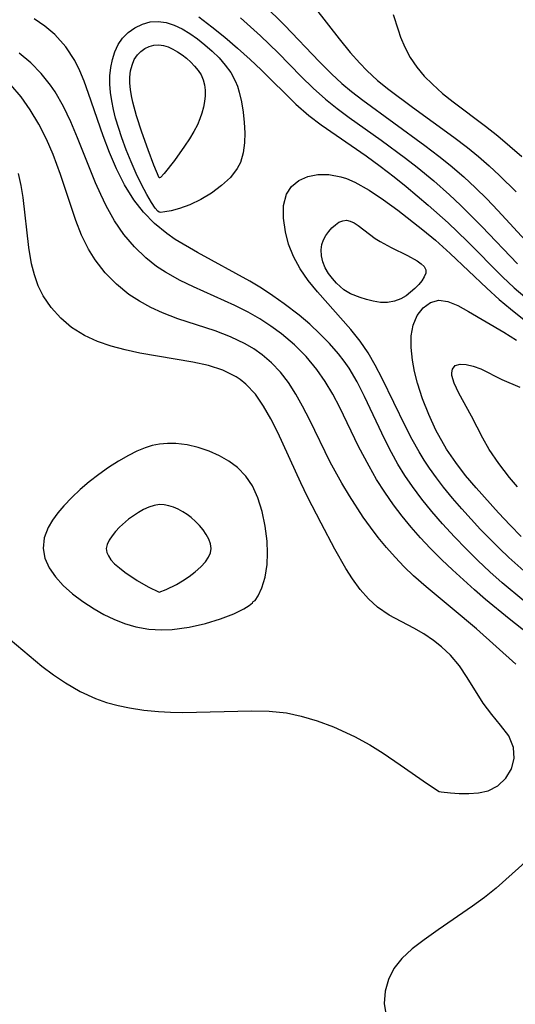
# Model space of a CAD drawing. Header units: inches. Extents: x 1073367 to 1082519, y 1569854 to 1574957.
# Tile 194 of 256: x 1076324 to 1076376, y 1573655 to 1573760. Entities that reach past the tile are written whole.
import ezdxf

# ---------------------------------------------------------------- set-up
doc = ezdxf.new("R2010")
doc.units = ezdxf.units.IN
doc.header["$MEASUREMENT"] = 0
doc.layers.add('CGG_CurvaNivelLidar_v1', color=7, linetype='Continuous', lineweight=30, true_color=0x008008)

msp = doc.modelspace()

# ---------------------------------------------------------------- linework, layer by layer
at = {"layer": 'CGG_CurvaNivelLidar_v1'}
for points in [[(1076353.7594, 1573762.8134, 68.5), (1076357.648, 1573757.7678, 68.5), (1076358.8363, 1573756.3169, 68.5), (1076359.8355, 1573755.2062, 68.5), (1076360.6086, 1573754.4136, 68.5), (1076361.7436, 1573753.373, 68.5), (1076362.9407, 1573752.3874, 68.5), (1076365.4489, 1573750.5117, 68.5), (1076369.8525, 1573747.3477, 68.5), (1076371.3068, 1573746.2364, 68.5), (1076372.4638, 1573745.2783, 68.5), (1076373.5903, 1573744.282, 68.5), (1076374.692, 1573743.2557, 68.5), (1076376.4588, 1573741.5189, 68.5)], [(1076349.6119, 1573761.4188, 68), (1076351.8704, 1573759.2127, 68), (1076355.5401, 1573755.3807, 68), (1076356.8466, 1573754.0644, 68), (1076357.9433, 1573753.0508, 68), (1076358.9659, 1573752.1934, 68), (1076360.1648, 1573751.2584, 68), (1076366.7735, 1573746.4679, 68), (1076368.2633, 1573745.3309, 68), (1076369.465, 1573744.3654, 68), (1076370.8972, 1573743.1224, 68), (1076372.1346, 1573741.9702, 68), (1076373.3397, 1573740.7833, 68), (1076374.5135, 1573739.5663, 68), (1076377.8724, 1573735.9121, 68)], [(1076377.2876, 1573698.0912, 67), (1076374.9885, 1573700.0282, 67), (1076373.6826, 1573701.1944, 67), (1076372.4045, 1573702.389, 67), (1076371.1567, 1573703.6125, 67), (1076369.9056, 1573704.9044, 67), (1076368.6333, 1573706.2881, 67), (1076367.5158, 1573707.5769, 67), (1076366.4454, 1573708.8987, 67), (1076365.4336, 1573710.2601, 67), (1076364.6443, 1573711.4285, 67), (1076363.9038, 1573712.6264, 67), (1076363.2116, 1573713.8505, 67), (1076362.4968, 1573715.2373, 67), (1076360.342, 1573719.8179, 67), (1076359.5531, 1573721.358, 67), (1076358.6972, 1573722.8047, 67), (1076358.1762, 1573723.566, 67), (1076357.5828, 1573724.3348, 67), (1076356.6275, 1573725.4291, 67), (1076355.6014, 1573726.4727, 67), (1076354.5171, 1573727.4716, 67), (1076353.3844, 1573728.4295, 67), (1076351.7933, 1573729.6585, 67), (1076350.6066, 1573730.5, 67), (1076349.3912, 1573731.3009, 67), (1076348.1489, 1573732.0567, 67), (1076342.5937, 1573735.0987, 67), (1076340.2334, 1573736.4884, 67), (1076339.3172, 1573737.1105, 67), (1076338.0258, 1573738.1721, 67), (1076336.8536, 1573739.3731, 67), (1076335.8089, 1573740.7012, 67), (1076334.8231, 1573742.282, 67), (1076333.9708, 1573743.9686, 67), (1076333.2338, 1573745.6978, 67), (1076332.5677, 1573747.469, 67), (1076331.0074, 1573751.9771, 67), (1076330.5267, 1573753.2785, 67), (1076330.0692, 1573754.3998, 67), (1076329.5486, 1573755.4685, 67), (1076328.5959, 1573756.9326, 67), (1076327.4362, 1573758.2299, 67), (1076326.3772, 1573759.1264, 67), (1076325.2096, 1573759.8929, 67)], [(1076342.7158, 1573760.1239, 67), (1076344.1086, 1573759.0656, 67), (1076345.4992, 1573757.9445, 67), (1076346.857, 1573756.7871, 67), (1076348.1812, 1573755.5977, 67), (1076349.3607, 1573754.4828, 67), (1076353.0491, 1573750.8616, 67), (1076354.4388, 1573749.6466, 67), (1076355.747, 1573748.6438, 67), (1076360.514, 1573745.3614, 67), (1076362.0233, 1573744.2648, 67), (1076363.5046, 1573743.1247, 67), (1076364.7716, 1573742.0935, 67), (1076367.1112, 1573740.1198, 67), (1076369.2264, 1573738.2364, 67), (1076371.2503, 1573736.2826, 67), (1076375.0124, 1573732.5053, 67), (1076376.2625, 1573731.3477, 67), (1076377.3907, 1573730.3772, 67)], [(1076347.1722, 1573760.0222, 67.5), (1076349.2751, 1573758.1135, 67.5), (1076351.1712, 1573756.2829, 67.5), (1076353.6294, 1573753.7733, 67.5), (1076354.8904, 1573752.5346, 67.5), (1076356.2012, 1573751.359, 67.5), (1076357.4327, 1573750.3795, 67.5), (1076358.7065, 1573749.4435, 67.5), (1076362.1305, 1573747.0161, 67.5), (1076364.6915, 1573745.1278, 67.5), (1076365.9498, 1573744.1491, 67.5), (1076367.7223, 1573742.6873, 67.5), (1076369.376, 1573741.2174, 67.5), (1076370.5414, 1573740.1185, 67.5), (1076372.8046, 1573737.8514, 67.5), (1076376.605, 1573733.8804, 67.5)], [(1076363.394, 1573760.3519, 69), (1076363.9161, 1573758.7258, 69), (1076364.1801, 1573757.9759, 69), (1076364.6332, 1573756.9001, 69), (1076365.2027, 1573755.8163, 69), (1076365.9056, 1573754.7589, 69), (1076366.6798, 1573753.835, 69), (1076367.5571, 1573752.9519, 69), (1076368.6491, 1573751.9864, 69), (1076369.7657, 1573751.0931, 69), (1076373.2161, 1573748.5111, 69), (1076374.5205, 1573747.4709, 69), (1076377.0684, 1573745.2947, 69)], [(1076378.4196, 1573694.0608, 67.5), (1076375.7132, 1573696.193, 67.5), (1076373.223, 1573698.2449, 67.5), (1076372.0264, 1573699.2776, 67.5), (1076369.6886, 1573701.3937, 67.5), (1076368.5505, 1573702.4759, 67.5), (1076367.3195, 1573703.7058, 67.5), (1076366.2873, 1573704.8051, 67.5), (1076365.29, 1573705.9347, 67.5), (1076364.3328, 1573707.0966, 67.5), (1076363.423, 1573708.2943, 67.5), (1076362.501, 1573709.6304, 67.5), (1076361.6346, 1573711.0039, 67.5), (1076360.8272, 1573712.3892, 67.5), (1076359.718, 1573714.4876, 67.5), (1076357.7088, 1573718.6281, 67.5), (1076356.9676, 1573720.0348, 67.5), (1076356.1686, 1573721.3925, 67.5), (1076355.2833, 1573722.6831, 67.5), (1076354.1461, 1573724.0434, 67.5), (1076352.8868, 1573725.2958, 67.5), (1076351.5274, 1573726.4477, 67.5), (1076350.3934, 1573727.2867, 67.5), (1076349.2115, 1573728.0607, 67.5), (1076347.9847, 1573728.7647, 67.5), (1076346.5482, 1573729.4769, 67.5), (1076342.1644, 1573731.4356, 67.5), (1076340.7414, 1573732.129, 67.5), (1076339.1774, 1573733.0028, 67.5), (1076338.2417, 1573733.6238, 67.5), (1076337.1134, 1573734.5153, 67.5), (1076335.8778, 1573735.7051, 67.5), (1076334.7634, 1573737.0163, 67.5), (1076333.7791, 1573738.439, 67.5), (1076332.8877, 1573740.0406, 67.5), (1076332.3032, 1573741.2477, 67.5), (1076331.7524, 1573742.4849, 67.5), (1076329.8232, 1573747.275, 67.5), (1076329.1111, 1573748.969, 67.5), (1076328.3318, 1573750.6106, 67.5), (1076327.4434, 1573752.1674, 67.5), (1076326.9779, 1573752.855, 67.5), (1076325.9794, 1573754.1, 67.5), (1076324.865, 1573755.2357, 67.5), (1076323.6491, 1573756.2587, 67.5)], [(1076376.4332, 1573691.3915, 68), (1076372.2434, 1573695.1172, 68), (1076369.6754, 1573697.2954, 68), (1076366.8927, 1573699.5991, 68), (1076365.5697, 1573700.751, 68), (1076364.5663, 1573701.717, 68), (1076363.6021, 1573702.7287, 68), (1076362.6724, 1573703.7784, 68), (1076361.8013, 1573704.8286, 68), (1076360.9654, 1573705.9107, 68), (1076360.1901, 1573706.9957, 68), (1076358.7349, 1573709.2395, 68), (1076357.9309, 1573710.588, 68), (1076356.7047, 1573712.8354, 68), (1076354.5258, 1573717.294, 68), (1076353.7597, 1573718.7915, 68), (1076353.0436, 1573720.0643, 68), (1076352.2665, 1573721.2732, 68), (1076351.4028, 1573722.3955, 68), (1076350.4733, 1573723.371, 68), (1076349.4507, 1573724.2445, 68), (1076348.5843, 1573724.8603, 68), (1076347.6695, 1573725.4084, 68), (1076346.1043, 1573726.1521, 68), (1076344.4596, 1573726.7699, 68), (1076340.5132, 1573728.0674, 68), (1076338.857, 1573728.7027, 68), (1076337.6173, 1573729.2683, 68), (1076336.4268, 1573729.9111, 68), (1076335.2999, 1573730.6418, 68), (1076333.9652, 1573731.7229, 68), (1076332.7646, 1573732.9488, 68), (1076331.7086, 1573734.3052, 68), (1076330.9953, 1573735.454, 68), (1076330.2728, 1573736.9353, 68), (1076329.6614, 1573738.4951, 68), (1076328.0397, 1573743.3896, 68), (1076327.2471, 1573745.4837, 68), (1076326.5232, 1573747.1348, 68), (1076325.7164, 1573748.7332, 68), (1076324.8139, 1573750.2575, 68), (1076323.8411, 1573751.6277, 68), (1076322.7554, 1573752.8812, 68)], [(1076320.628, 1573695.7008, 68.5), (1076326.0449, 1573691.1727, 68.5), (1076327.2728, 1573690.2474, 68.5), (1076328.5432, 1573689.3886, 68.5), (1076330.1125, 1573688.4735, 68.5), (1076331.7505, 1573687.7202, 68.5), (1076332.9296, 1573687.3174, 68.5), (1076334.1413, 1573686.9978, 68.5), (1076335.3781, 1573686.7417, 68.5), (1076336.8974, 1573686.4987, 68.5), (1076338.4389, 1573686.3357, 68.5), (1076339.7373, 1573686.2688, 68.5), (1076341.0456, 1573686.2514, 68.5), (1076348.3361, 1573686.4416, 68.5), (1076350.2022, 1573686.3861, 68.5), (1076352.0522, 1573686.1995, 68.5), (1076353.6263, 1573685.8679, 68.5), (1076355.3049, 1573685.3637, 68.5), (1076357.0383, 1573684.7163, 68.5), (1076359.2833, 1573683.697, 68.5), (1076360.9059, 1573682.8024, 68.5), (1076362.3301, 1573681.9163, 68.5), (1076364.1496, 1573680.6886, 68.5), (1076367.041, 1573678.6592, 68.5), (1076368.2965, 1573677.8731, 68.5), (1076368.5, 1573677.814, 68.5), (1076369.4798, 1573677.7092, 68.5), (1076370.4252, 1573677.6598, 68.5), (1076371.4296, 1573677.6462, 68.5), (1076372.4802, 1573677.7178, 68.5), (1076373.4995, 1573677.9462, 68.5), (1076374.5333, 1573678.4745, 68.5), (1076375.369, 1573679.2665, 68.5), (1076375.9573, 1573680.2532, 68.5), (1076376.253, 1573681.3499, 68.5), (1076376.2005, 1573682.5228, 68.5), (1076375.6752, 1573683.7583, 68.5), (1076374.8156, 1573684.8934, 68.5), (1076373.8652, 1573686.0388, 68.5), (1076372.9468, 1573687.2517, 68.5), (1076371.2682, 1573689.9796, 68.5), (1076370.4346, 1573691.1875, 68.5), (1076369.48, 1573692.3223, 68.5), (1076368.5221, 1573693.2315, 68.5), (1076367.668, 1573693.9054, 68.5), (1076366.6475, 1573694.5847, 68.5), (1076365.5878, 1573695.1935, 68.5), (1076362.9552, 1573696.5952, 68.5), (1076361.7347, 1573697.42, 68.5), (1076360.7651, 1573698.302, 68.5), (1076359.8801, 1573699.3176, 68.5), (1076359.0633, 1573700.4372, 68.5), (1076358.3671, 1573701.5273, 68.5), (1076357.1963, 1573703.6082, 68.5), (1076355.729, 1573706.3562, 68.5), (1076354.2912, 1573709.1587, 68.5), (1076353.584, 1573710.6334, 68.5), (1076351.1363, 1573715.9647, 68.5), (1076350.4037, 1573717.4227, 68.5), (1076349.6169, 1573718.7934, 68.5), (1076348.7436, 1573720.0403, 68.5), (1076347.7459, 1573721.119, 68.5), (1076347.1371, 1573721.6146, 68.5), (1076346.706, 1573721.9022, 68.5), (1076345.3001, 1573722.5903, 68.5), (1076343.7513, 1573723.085, 68.5), (1076342.1021, 1573723.4529, 68.5), (1076336.459, 1573724.4186, 68.5), (1076334.9121, 1573724.7468, 68.5), (1076333.4029, 1573725.1444, 68.5), (1076331.9541, 1573725.6394, 68.5), (1076330.5919, 1573726.2655, 68.5), (1076329.2082, 1573727.1474, 68.5), (1076328.0455, 1573728.1292, 68.5), (1076327.0279, 1573729.2474, 68.5), (1076326.1845, 1573730.4991, 68.5), (1076325.6653, 1573731.5689, 68.5), (1076325.2602, 1573732.7058, 68.5), (1076324.9568, 1573733.895, 68.5), (1076324.6714, 1573735.6354, 68.5), (1076324.05, 1573740.9238, 68.5), (1076323.8413, 1573742.2143, 68.5), (1076323.5663, 1573743.4874, 68.5)], [(1076377.6024, 1573701.0167, 66.5), (1076375.7047, 1573702.7054, 66.5), (1076374.712, 1573703.6451, 66.5), (1076372.6811, 1573705.697, 66.5), (1076370.6841, 1573707.8697, 66.5), (1076369.6989, 1573709.0087, 66.5), (1076368.7475, 1573710.1719, 66.5), (1076367.9886, 1573711.1619, 66.5), (1076367.2654, 1573712.1761, 66.5), (1076366.695, 1573713.0411, 66.5), (1076366.1538, 1573713.9244, 66.5), (1076365.4079, 1573715.2532, 66.5), (1076364.7074, 1573716.6073, 66.5), (1076362.2275, 1573721.7152, 66.5), (1076361.4869, 1573723.1246, 66.5), (1076360.7213, 1573724.4376, 66.5), (1076359.8812, 1573725.6871, 66.5), (1076358.9007, 1573726.9229, 66.5), (1076355.3501, 1573730.9196, 66.5), (1076354.3668, 1573732.1351, 66.5), (1076353.4945, 1573733.3765, 66.5), (1076352.7845, 1573734.6549, 66.5), (1076352.2787, 1573735.9676, 66.5), (1076351.943, 1573737.2889, 66.5), (1076351.7343, 1573738.7381, 66.5), (1076351.7457, 1573740.0921, 66.5), (1076352.053, 1573741.2864, 66.5), (1076352.5869, 1573742.1039, 66.5), (1076353.3577, 1573742.7272, 66.5), (1076354.3091, 1573743.1515, 66.5), (1076355.3889, 1573743.3741, 66.5), (1076356.5528, 1573743.3807, 66.5), (1076357.8433, 1573743.1334, 66.5), (1076358.4377, 1573742.9385, 66.5), (1076359.3314, 1573742.5594, 66.5), (1076360.8452, 1573741.7159, 66.5), (1076362.356, 1573740.6963, 66.5), (1076363.8771, 1573739.5737, 66.5), (1076366.5603, 1573737.4957, 66.5), (1076367.8852, 1573736.3961, 66.5), (1076369.4441, 1573735.0018, 66.5), (1076373.3397, 1573731.2934, 66.5), (1076374.665, 1573730.1037, 66.5), (1076375.8557, 1573729.1077, 66.5), (1076380.4046, 1573725.4748, 66.5)], [(1076377.0114, 1573704.9525, 66), (1076375.8315, 1573706.1256, 66), (1076374.5766, 1573707.4355, 66), (1076372.1994, 1573710.0872, 66), (1076371.0904, 1573711.4291, 66), (1076370.0423, 1573712.8061, 66), (1076369.0783, 1573714.2277, 66), (1076367.9406, 1573716.2363, 66), (1076367.1683, 1573717.8849, 66), (1076366.5094, 1573719.5551, 66), (1076365.972, 1573721.2244, 66), (1076365.6605, 1573722.4546, 66), (1076365.4346, 1573723.6577, 66), (1076365.2951, 1573725.0002, 66), (1076365.3098, 1573726.2567, 66), (1076365.511, 1573727.3921, 66), (1076365.9516, 1573728.416, 66), (1076366.585, 1573729.2274, 66), (1076367.3611, 1573729.7821, 66), (1076368.24, 1573730.0201, 66), (1076369.2209, 1573729.8899, 66), (1076370.2736, 1573729.464, 66), (1076371.4021, 1573728.8454, 66), (1076375.1601, 1573726.6284, 66), (1076376.4976, 1573725.787, 66)], [(1076376.5984, 1573710.2085, 65.5), (1076375.7424, 1573711.2181, 65.5), (1076374.6108, 1573712.6821, 65.5), (1076373.608, 1573714.184, 65.5), (1076372.9343, 1573715.3772, 65.5), (1076371.733, 1573717.6996, 65.5), (1076370.3598, 1573720.1478, 65.5), (1076369.8669, 1573721.2036, 65.5), (1076369.6459, 1573722.0441, 65.5), (1076369.629, 1573722.317, 65.5), (1076369.6933, 1573722.7224, 65.5), (1076369.9897, 1573723.1053, 65.5), (1076370.5077, 1573723.248, 65.5), (1076371.1544, 1573723.2093, 65.5), (1076371.9057, 1573723.0343, 65.5), (1076372.7101, 1573722.7351, 65.5), (1076374.9578, 1573721.5905, 65.5), (1076376.8723, 1573720.7878, 65.5)], [(1076377.7425, 1573670.6282, 68.5), (1076374.3526, 1573667.6005, 68.5), (1076373.1122, 1573666.6166, 68.5), (1076371.8281, 1573665.6765, 68.5), (1076368.1704, 1573663.1664, 68.5), (1076366.6757, 1573662.103, 68.5), (1076365.4279, 1573661.1394, 68.5), (1076364.331, 1573660.1352, 68.5), (1076363.4567, 1573659.0466, 68.5), (1076362.8819, 1573657.8841, 68.5), (1076362.5526, 1573656.6488, 68.5), (1076362.4516, 1573655.3289, 68.5), (1076362.6441, 1573654.0237, 68.5)]]:
    msp.add_polyline3d(points, dxfattribs=at)
for points in [[(1076338.5, 1573739.3807, 66.5), (1076338.3881, 1573739.4681, 66.5), (1076338.1075, 1573739.8167, 66.5), (1076337.707, 1573740.3959, 66.5), (1076337.1878, 1573741.2579, 66.5), (1076336.6229, 1573742.3172, 66.5), (1076336.0684, 1573743.4707, 66.5), (1076335.5226, 1573744.7137, 66.5), (1076335.0045, 1573745.9994, 66.5), (1076334.533, 1573747.2799, 66.5), (1076333.8809, 1573749.3583, 66.5), (1076333.6561, 1573750.2962, 66.5), (1076333.482, 1573751.2, 66.5), (1076333.3528, 1573752.0978, 66.5), (1076333.2801, 1573752.9858, 66.5), (1076333.2785, 1573753.8597, 66.5), (1076333.367, 1573754.7486, 66.5), (1076333.5439, 1573755.6056, 66.5), (1076333.8065, 1573756.4179, 66.5), (1076334.1577, 1573757.1695, 66.5), (1076334.6066, 1573757.84, 66.5), (1076335.226, 1573758.4664, 66.5), (1076335.9452, 1573758.9683, 66.5), (1076336.7336, 1573759.3416, 66.5), (1076337.5671, 1573759.5712, 66.5), (1076338.426, 1573759.6297, 66.5), (1076339.267, 1573759.5013, 66.5), (1076340.1096, 1573759.2219, 66.5), (1076340.9477, 1573758.8273, 66.5), (1076341.7749, 1573758.3437, 66.5), (1076342.5842, 1573757.7895, 66.5), (1076343.3871, 1573757.1609, 66.5), (1076344.155, 1573756.4825, 66.5), (1076344.8777, 1573755.7613, 66.5), (1076345.5404, 1573754.9993, 66.5), (1076346.1231, 1573754.1942, 66.5), (1076346.5987, 1573753.3391, 66.5), (1076346.8399, 1573752.7476, 66.5), (1076347.0346, 1573752.1345, 66.5), (1076347.2834, 1573751.0859, 66.5), (1076347.4578, 1573750.0069, 66.5), (1076347.5658, 1573748.9126, 66.5), (1076347.6067, 1573747.8167, 66.5), (1076347.5704, 1573746.7333, 66.5), (1076347.4367, 1573745.6785, 66.5), (1076347.1583, 1573744.664, 66.5), (1076346.8165, 1573744.0018, 66.5), (1076346.0947, 1573743.0745, 66.5), (1076345.1595, 1573742.2018, 66.5), (1076344.0812, 1573741.4094, 66.5), (1076342.9291, 1573740.7228, 66.5), (1076341.7715, 1573740.1659, 66.5), (1076340.6769, 1573739.7583, 66.5), (1076339.8049, 1573739.5234, 66.5), (1076339.1069, 1573739.3958, 66.5), (1076338.6488, 1573739.3537, 66.5)], [(1076338.5, 1573743.0126, 66), (1076337.9535, 1573744.3603, 66), (1076337.3447, 1573746.0025, 66), (1076336.6896, 1573747.8599, 66), (1076336.1222, 1573749.5988, 66), (1076335.7283, 1573751.0415, 66), (1076335.581, 1573751.7205, 66), (1076335.4692, 1573752.3949, 66), (1076335.4038, 1573753.0611, 66), (1076335.4002, 1573753.7142, 66), (1076335.4776, 1573754.3734, 66), (1076335.6356, 1573754.9991, 66), (1076335.8739, 1573755.5756, 66), (1076336.1996, 1573756.0819, 66), (1076336.5677, 1573756.4551, 66), (1076336.9946, 1573756.7545, 66), (1076337.4631, 1573756.9775, 66), (1076337.9593, 1573757.1154, 66), (1076338.4717, 1573757.153, 66), (1076338.9741, 1573757.0819, 66), (1076339.4778, 1573756.922, 66), (1076339.9783, 1573756.6932, 66), (1076340.4713, 1573756.4106, 66), (1076340.9517, 1573756.0846, 66), (1076341.4251, 1573755.713, 66), (1076341.8731, 1573755.3106, 66), (1076342.2878, 1573754.8816, 66), (1076342.6586, 1573754.4279, 66), (1076342.9708, 1573753.9486, 66), (1076343.2052, 1573753.4405, 66), (1076343.3471, 1573752.8908, 66), (1076343.4049, 1573752.3155, 66), (1076343.3951, 1573751.7227, 66), (1076343.3298, 1573751.1193, 66), (1076343.2164, 1573750.5112, 66), (1076343.0582, 1573749.904, 66), (1076342.8546, 1573749.3032, 66), (1076342.5734, 1573748.6501, 66), (1076342.1928, 1573747.9356, 66), (1076341.7267, 1573747.1658, 66), (1076341.2074, 1573746.3736, 66), (1076340.1337, 1573744.8527, 66), (1076339.0459, 1573743.4714, 66), (1076338.6445, 1573743.0751, 66), (1076338.5486, 1573743.0113, 66)], [(1076358.5, 1573730.906, 66), (1076358.1531, 1573731.1371, 66), (1076357.3651, 1573731.8445, 66), (1076356.9264, 1573732.3228, 66), (1076356.5096, 1573732.8694, 66), (1076356.1582, 1573733.4713, 66), (1076355.9136, 1573734.1017, 66), (1076355.7773, 1573734.7445, 66), (1076355.7478, 1573735.3689, 66), (1076355.8218, 1573735.943, 66), (1076355.9936, 1573736.4379, 66), (1076356.2474, 1573736.908, 66), (1076356.5508, 1573737.3377, 66), (1076356.8893, 1573737.7208, 66), (1076357.2524, 1573738.0472, 66), (1076357.6324, 1573738.3026, 66), (1076358.0237, 1573738.4676, 66), (1076358.4225, 1573738.5167, 66), (1076358.8287, 1573738.4302, 66), (1076359.2407, 1573738.2348, 66), (1076359.66, 1573737.9638, 66), (1076361.4736, 1573736.5968, 66), (1076362.0234, 1573736.2499, 66), (1076363.1823, 1573735.622, 66), (1076364.9225, 1573734.7666, 66), (1076365.9467, 1573734.2019, 66), (1076366.364, 1573733.9071, 66), (1076366.6802, 1573733.5961, 66), (1076366.8552, 1573733.2611, 66), (1076366.8544, 1573732.893, 66), (1076366.7052, 1573732.501, 66), (1076366.4452, 1573732.0938, 66), (1076366.1031, 1573731.6799, 66), (1076365.7003, 1573731.2678, 66), (1076365.2521, 1573730.867, 66), (1076364.769, 1573730.4896, 66), (1076364.2078, 1573730.158, 66), (1076363.5329, 1573729.9113, 66), (1076362.7758, 1573729.7872, 66), (1076362.0327, 1573729.8008, 66), (1076361.281, 1573729.9136, 66), (1076360.5548, 1573730.0927, 66), (1076359.8878, 1573730.3065, 66), (1076358.8669, 1573730.7171, 66)], [(1076348.5, 1573698.0233, 69), (1076348.7116, 1573698.1403, 69), (1076349.0575, 1573698.652, 69), (1076349.4458, 1573699.4965, 69), (1076349.7825, 1573700.6278, 69), (1076349.9966, 1573701.9745, 69), (1076350.0482, 1573703.1825, 69), (1076349.9911, 1573704.452, 69), (1076349.7919, 1573706.0386, 69), (1076349.4603, 1573707.5949, 69), (1076349.0031, 1573709.0456, 69), (1076348.4263, 1573710.3138, 69), (1076347.7349, 1573711.3318, 69), (1076346.8384, 1573712.2602, 69), (1076345.9319, 1573712.9427, 69), (1076344.9407, 1573713.514, 69), (1076343.8272, 1573714.0122, 69), (1076342.6687, 1573714.4035, 69), (1076341.4819, 1573714.6795, 69), (1076340.2804, 1573714.8215, 69), (1076339.4134, 1573714.8265, 69), (1076338.5515, 1573714.7424, 69), (1076337.7816, 1573714.585, 69), (1076337.0254, 1573714.3534, 69), (1076336.1328, 1573713.9831, 69), (1076335.255, 1573713.5387, 69), (1076334.1824, 1573712.923, 69), (1076333.1229, 1573712.2483, 69), (1076332.0856, 1573711.523, 69), (1076331.0823, 1573710.7504, 69), (1076330.1266, 1573709.9334, 69), (1076329.2253, 1573709.0815, 69), (1076328.3889, 1573708.2045, 69), (1076327.7445, 1573707.4467, 69), (1076327.1787, 1573706.6735, 69), (1076326.7164, 1573705.8812, 69), (1076326.3045, 1573704.7862, 69), (1076326.1771, 1573703.6793, 69), (1076326.3642, 1573702.6229, 69), (1076326.8196, 1573701.6047, 69), (1076327.4885, 1573700.6515, 69), (1076328.3217, 1573699.7481, 69), (1076329.3165, 1573698.8556, 69), (1076330.4117, 1573698.0173, 69), (1076331.589, 1573697.2471, 69), (1076332.6311, 1573696.6665, 69), (1076333.7122, 1573696.147, 69), (1076334.8228, 1573695.6912, 69), (1076336.044, 1573695.3261, 69), (1076337.4238, 1573695.0927, 69), (1076338.7793, 1573695.0188, 69), (1076339.9002, 1573695.0658, 69), (1076341.6983, 1573695.3014, 69), (1076343.4444, 1573695.6886, 69), (1076345.0531, 1573696.1779, 69), (1076346.4405, 1573696.7196, 69), (1076347.5256, 1573697.2584, 69), (1076348.1002, 1573697.6202, 69), (1076348.4351, 1573697.8911, 69)], [(1076338.5, 1573699.0106, 69.5), (1076339.2441, 1573699.3142, 69.5), (1076340.3529, 1573699.8547, 69.5), (1076340.9817, 1573700.2135, 69.5), (1076341.6894, 1573700.6779, 69.5), (1076342.3606, 1573701.1878, 69.5), (1076342.9569, 1573701.7175, 69.5), (1076343.4396, 1573702.24, 69.5), (1076343.7695, 1573702.728, 69.5), (1076343.9656, 1573703.1981, 69.5), (1076344.0411, 1573703.6767, 69.5), (1076343.9735, 1573704.166, 69.5), (1076343.7897, 1573704.6584, 69.5), (1076343.5212, 1573705.1487, 69.5), (1076343.1894, 1573705.6309, 69.5), (1076342.8082, 1573706.0984, 69.5), (1076342.3856, 1573706.5426, 69.5), (1076341.9245, 1573706.9527, 69.5), (1076341.4815, 1573707.2808, 69.5), (1076341.0156, 1573707.5724, 69.5), (1076340.5338, 1573707.8263, 69.5), (1076340.0414, 1573708.0383, 69.5), (1076339.5427, 1573708.2005, 69.5), (1076339.0412, 1573708.3011, 69.5), (1076338.5402, 1573708.3238, 69.5), (1076337.9736, 1573708.2393, 69.5), (1076337.4125, 1573708.0587, 69.5), (1076336.8583, 1573707.8068, 69.5), (1076336.3134, 1573707.5012, 69.5), (1076335.2677, 1573706.7724, 69.5), (1076334.3138, 1573705.9247, 69.5), (1076333.8875, 1573705.4765, 69.5), (1076333.5092, 1573705.0204, 69.5), (1076333.1968, 1573704.561, 69.5), (1076332.9771, 1573704.1022, 69.5), (1076332.8878, 1573703.6477, 69.5), (1076332.9453, 1573703.2542, 69.5), (1076333.1128, 1573702.8665, 69.5), (1076333.3817, 1573702.4739, 69.5), (1076333.7847, 1573702.0448, 69.5), (1076334.2958, 1573701.5928, 69.5), (1076334.8833, 1573701.1355, 69.5), (1076336.1641, 1573700.274, 69.5), (1076337.3325, 1573699.6056, 69.5)]]:
    msp.add_polyline3d(points, close=True, dxfattribs=at)

doc.saveas('drawing.dxf')
